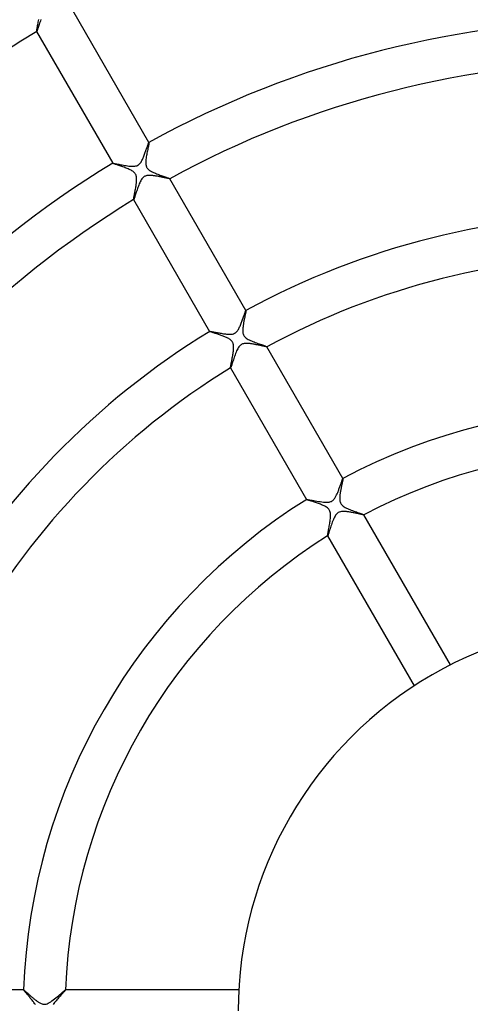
# Model space of a CAD drawing. Header units: millimetres. Extents: x -345 to 345, y -305 to 305.
# Tile 55 of 87: x -58 to -15, y 1 to 95. Entities that reach past the tile are written whole.
import ezdxf

# ---------------------------------------------------------------- set-up
doc = ezdxf.new("R2010")
doc.units = ezdxf.units.MM
doc.layers.add('HIDDEN', color=7, linetype='Continuous')
doc.layers.add('THICK', color=7, linetype='Continuous')

msp = doc.modelspace()

# ---------------------------------------------------------------- linework, layer by layer
at = {"layer": 'HIDDEN'}
for p, q in [((-56.149, 93.853), (-56.129, 93.956)), ((-56.129, 93.956), (-56.108, 94.065)), ((-56.108, 94.065), (-56.086, 94.18)), ((-56.086, 94.18), (-56.064, 94.298)), ((-56.064, 94.298), (-56.042, 94.417)), ((-56.042, 94.417), (-56.021, 94.538)), ((-56.226, 93.397), (-56.224, 93.426)), ((-56.224, 93.383), (-56.226, 93.397)), ((-56.224, 93.426), (-56.218, 93.469)), ((-56.224, 93.382), (-56.224, 93.383)), ((-56.224, 93.383), (-56.223, 93.381)), ((-56.223, 93.382), (-56.224, 93.382)), ((-56.222, 93.382), (-56.223, 93.382)), ((-56.223, 93.382), (-56.223, 93.382)), ((-56.221, 93.382), (-56.222, 93.382)), ((-56.221, 93.382), (-56.221, 93.382)), ((-56.218, 93.469), (-56.21, 93.524)), ((-56.21, 93.524), (-56.198, 93.592)), ((-56.198, 93.592), (-56.184, 93.67)), ((-56.184, 93.67), (-56.167, 93.757)), ((-56.167, 93.757), (-56.149, 93.853)), ((-45.523, 82.679), (-45.535, 82.612)), ((-45.513, 82.734), (-45.523, 82.679)), ((-45.507, 82.776), (-45.513, 82.734)), ((-45.51, 82.82), (-45.509, 82.82)), ((-45.509, 82.82), (-45.508, 82.82)), ((-45.508, 82.82), (-45.508, 82.82)), ((-45.508, 82.82), (-45.507, 82.82)), ((-45.506, 82.819), (-45.507, 82.821)), ((-45.507, 82.82), (-45.507, 82.82)), ((-45.507, 82.82), (-45.506, 82.819)), ((-45.504, 82.805), (-45.507, 82.776)), ((-45.506, 82.819), (-45.504, 82.805)), ((-45.701, 81.793), (-45.723, 81.673)), ((-45.678, 81.911), (-45.701, 81.793)), ((-45.655, 82.027), (-45.678, 81.911)), ((-45.632, 82.141), (-45.655, 82.027)), ((-45.61, 82.249), (-45.632, 82.141)), ((-45.588, 82.352), (-45.61, 82.249)), ((-45.569, 82.447), (-45.588, 82.352)), ((-45.551, 82.534), (-45.569, 82.447)), ((-45.535, 82.612), (-45.551, 82.534)), ((-48.971, 80.821), (-48.97, 80.819)), ((-48.971, 80.82), (-48.971, 80.821)), ((-48.971, 80.821), (-48.97, 80.821)), ((-48.97, 80.819), (-48.971, 80.82)), ((-48.971, 80.82), (-48.971, 80.82)), ((-48.97, 80.821), (-48.97, 80.822)), ((-48.97, 80.822), (-48.969, 80.822)), ((-48.962, 80.812), (-48.97, 80.819)), ((-48.943, 80.803), (-48.962, 80.812)), ((-48.914, 80.791), (-48.943, 80.803)), ((-48.876, 80.776), (-48.914, 80.791)), ((-48.828, 80.759), (-48.876, 80.776)), ((-48.772, 80.739), (-48.828, 80.759)), ((-45.811, 80.982), (-45.813, 80.879)), ((-45.813, 80.879), (-45.809, 80.783)), ((-45.805, 81.09), (-45.811, 80.982)), ((-45.809, 80.783), (-45.8, 80.7)), ((-45.794, 81.202), (-45.805, 81.09)), ((-45.78, 81.317), (-45.794, 81.202)), ((-45.763, 81.434), (-45.78, 81.317)), ((-45.744, 81.554), (-45.763, 81.434)), ((-45.723, 81.673), (-45.744, 81.554)), ((-48.707, 80.717), (-48.772, 80.739)), ((-48.636, 80.694), (-48.707, 80.717)), ((-48.558, 80.668), (-48.636, 80.694)), ((-48.474, 80.64), (-48.558, 80.668)), ((-48.385, 80.611), (-48.474, 80.64)), ((-48.291, 80.579), (-48.385, 80.611)), ((-48.193, 80.546), (-48.291, 80.579)), ((-48.091, 80.512), (-48.193, 80.546)), ((-47.988, 80.476), (-48.091, 80.512)), ((-47.885, 80.44), (-47.988, 80.476)), ((-47.782, 80.402), (-47.885, 80.44)), ((-47.68, 80.364), (-47.782, 80.402)), ((-47.581, 80.325), (-47.68, 80.364)), ((-47.484, 80.285), (-47.581, 80.325)), ((-47.391, 80.244), (-47.484, 80.285)), ((-47.303, 80.203), (-47.391, 80.244)), ((-47.217, 80.159), (-47.303, 80.203)), ((-47.133, 80.112), (-47.217, 80.159)), ((-47.054, 80.062), (-47.133, 80.112)), ((-46.98, 80.008), (-47.054, 80.062)), ((-46.915, 79.951), (-46.98, 80.008)), ((-46.86, 79.893), (-46.915, 79.951)), ((-46.815, 79.833), (-46.86, 79.893)), ((-46.777, 79.769), (-46.815, 79.833)), ((-45.8, 80.7), (-45.787, 80.627)), ((-45.787, 80.627), (-45.771, 80.566)), ((-45.771, 80.566), (-45.753, 80.513)), ((-45.753, 80.513), (-45.732, 80.464)), ((-45.732, 80.464), (-45.708, 80.417)), ((-45.708, 80.417), (-45.679, 80.373)), ((-45.679, 80.373), (-45.648, 80.33)), ((-45.648, 80.33), (-45.612, 80.289)), ((-45.612, 80.289), (-45.568, 80.246)), ((-45.568, 80.246), (-45.513, 80.199)), ((-45.513, 80.199), (-45.447, 80.151)), ((-45.447, 80.151), (-45.368, 80.1)), ((-45.368, 80.1), (-45.282, 80.05)), ((-45.282, 80.05), (-45.189, 80.003)), ((-45.189, 80.003), (-45.092, 79.957)), ((-45.092, 79.957), (-44.991, 79.913)), ((-44.991, 79.913), (-44.888, 79.869)), ((-44.888, 79.869), (-44.782, 79.827)), ((-44.782, 79.827), (-44.675, 79.786)), ((-46.745, 79.701), (-46.777, 79.769)), ((-46.721, 79.626), (-46.745, 79.701)), ((-46.703, 79.545), (-46.721, 79.626)), ((-46.719, 78.853), (-46.708, 78.945)), ((-46.708, 78.945), (-46.698, 79.035)), ((-46.691, 79.461), (-46.703, 79.545)), ((-46.698, 79.035), (-46.691, 79.122)), ((-46.685, 79.375), (-46.691, 79.461)), ((-46.691, 79.122), (-46.686, 79.205)), ((-46.686, 79.205), (-46.684, 79.289)), ((-46.684, 79.289), (-46.685, 79.375)), ((-44.675, 79.786), (-44.568, 79.746)), ((-44.568, 79.746), (-44.461, 79.707)), ((-44.461, 79.707), (-44.356, 79.669)), ((-44.356, 79.669), (-44.253, 79.633)), ((-44.253, 79.633), (-44.152, 79.598)), ((-44.152, 79.598), (-44.056, 79.564)), ((-44.056, 79.564), (-43.964, 79.533)), ((-43.964, 79.533), (-43.878, 79.503)), ((-43.878, 79.503), (-43.8, 79.475)), ((-43.8, 79.475), (-43.729, 79.45)), ((-43.729, 79.45), (-43.667, 79.427)), ((-43.667, 79.427), (-43.613, 79.407)), ((-43.613, 79.407), (-43.57, 79.39)), ((-43.57, 79.39), (-43.538, 79.376)), ((-43.538, 79.376), (-43.517, 79.366)), ((-43.517, 79.366), (-43.508, 79.358)), ((-43.508, 79.355), (-43.509, 79.355)), ((-43.507, 79.356), (-43.508, 79.358)), ((-43.508, 79.358), (-43.508, 79.358)), ((-43.508, 79.358), (-43.508, 79.357)), ((-43.508, 79.357), (-43.508, 79.356)), ((-43.508, 79.356), (-43.508, 79.356)), ((-43.508, 79.356), (-43.508, 79.355)), ((-46.882, 77.911), (-46.865, 77.998)), ((-46.865, 77.998), (-46.848, 78.087)), ((-46.848, 78.087), (-46.831, 78.18)), ((-46.831, 78.18), (-46.813, 78.276)), ((-46.813, 78.276), (-46.795, 78.373)), ((-46.795, 78.373), (-46.778, 78.47)), ((-46.778, 78.47), (-46.762, 78.567)), ((-46.762, 78.567), (-46.746, 78.664)), ((-46.746, 78.664), (-46.732, 78.759)), ((-46.732, 78.759), (-46.719, 78.853)), ((-46.974, 77.368), (-46.973, 77.388)), ((-46.972, 77.358), (-46.974, 77.368)), ((-46.973, 77.388), (-46.97, 77.417)), ((-46.971, 77.357), (-46.972, 77.358)), ((-46.972, 77.358), (-46.972, 77.358)), ((-46.972, 77.358), (-46.971, 77.356)), ((-46.97, 77.357), (-46.971, 77.357)), ((-46.971, 77.357), (-46.971, 77.357)), ((-46.97, 77.417), (-46.965, 77.454)), ((-46.969, 77.357), (-46.97, 77.357)), ((-46.97, 77.357), (-46.97, 77.357)), ((-46.965, 77.454), (-46.958, 77.5)), ((-46.958, 77.5), (-46.949, 77.553)), ((-46.949, 77.553), (-46.938, 77.613)), ((-46.938, 77.613), (-46.926, 77.68)), ((-46.926, 77.68), (-46.912, 77.752)), ((-46.912, 77.752), (-46.897, 77.829)), ((-46.897, 77.829), (-46.882, 77.911)), ((-36.266, 66.677), (-36.274, 66.634)), ((-36.26, 66.714), (-36.266, 66.677)), ((-36.255, 66.745), (-36.26, 66.714)), ((-36.257, 66.794), (-36.256, 66.794)), ((-36.256, 66.794), (-36.256, 66.794)), ((-36.256, 66.794), (-36.255, 66.794)), ((-36.254, 66.793), (-36.255, 66.795)), ((-36.255, 66.794), (-36.254, 66.794)), ((-36.252, 66.768), (-36.255, 66.745)), ((-36.254, 66.794), (-36.254, 66.794)), ((-36.254, 66.794), (-36.254, 66.793)), ((-36.254, 66.793), (-36.252, 66.784)), ((-36.252, 66.784), (-36.252, 66.768)), ((-36.444, 65.801), (-36.46, 65.717)), ((-36.427, 65.885), (-36.444, 65.801)), ((-36.411, 65.967), (-36.427, 65.885)), ((-36.395, 66.048), (-36.411, 65.967)), ((-36.379, 66.126), (-36.395, 66.048)), ((-36.363, 66.202), (-36.379, 66.126)), ((-36.348, 66.275), (-36.363, 66.202)), ((-36.333, 66.344), (-36.348, 66.275)), ((-36.319, 66.411), (-36.333, 66.344)), ((-36.306, 66.473), (-36.319, 66.411)), ((-36.294, 66.532), (-36.306, 66.473)), ((-36.283, 66.585), (-36.294, 66.532)), ((-36.274, 66.634), (-36.283, 66.585)), ((-39.719, 64.795), (-39.718, 64.793)), ((-39.718, 64.795), (-39.717, 64.796)), ((-39.718, 64.794), (-39.718, 64.795)), ((-39.718, 64.795), (-39.718, 64.795)), ((-39.718, 64.793), (-39.718, 64.794)), ((-39.718, 64.794), (-39.718, 64.794)), ((-39.712, 64.788), (-39.718, 64.793)), ((-39.717, 64.796), (-39.717, 64.796)), ((-36.559, 64.998), (-36.562, 64.928)), ((-36.562, 64.928), (-36.562, 64.86)), ((-36.562, 64.86), (-36.56, 64.786)), ((-36.554, 65.071), (-36.559, 64.998)), ((-36.547, 65.147), (-36.554, 65.071)), ((-36.538, 65.224), (-36.547, 65.147)), ((-36.528, 65.304), (-36.538, 65.224)), ((-36.516, 65.385), (-36.528, 65.304)), ((-36.504, 65.467), (-36.516, 65.385)), ((-36.49, 65.55), (-36.504, 65.467)), ((-36.475, 65.633), (-36.49, 65.55)), ((-36.46, 65.717), (-36.475, 65.633)), ((-39.7, 64.781), (-39.712, 64.788)), ((-39.681, 64.773), (-39.7, 64.781)), ((-39.656, 64.762), (-39.681, 64.773)), ((-39.625, 64.751), (-39.656, 64.762)), ((-39.588, 64.737), (-39.625, 64.751)), ((-39.545, 64.722), (-39.588, 64.737)), ((-39.496, 64.706), (-39.545, 64.722)), ((-39.443, 64.688), (-39.496, 64.706)), ((-39.384, 64.669), (-39.443, 64.688)), ((-39.321, 64.648), (-39.384, 64.669)), ((-39.254, 64.626), (-39.321, 64.648)), ((-39.183, 64.603), (-39.254, 64.626)), ((-39.108, 64.578), (-39.183, 64.603)), ((-39.03, 64.552), (-39.108, 64.578)), ((-38.949, 64.525), (-39.03, 64.552)), ((-38.866, 64.497), (-38.949, 64.525)), ((-38.781, 64.468), (-38.866, 64.497)), ((-38.696, 64.438), (-38.781, 64.468)), ((-38.611, 64.408), (-38.696, 64.438)), ((-38.526, 64.377), (-38.611, 64.408)), ((-38.442, 64.346), (-38.526, 64.377)), ((-38.358, 64.313), (-38.442, 64.346)), ((-38.277, 64.28), (-38.358, 64.313)), ((-38.198, 64.247), (-38.277, 64.28)), ((-38.121, 64.213), (-38.198, 64.247)), ((-38.047, 64.178), (-38.121, 64.213)), ((-37.974, 64.141), (-38.047, 64.178)), ((-37.903, 64.102), (-37.974, 64.141)), ((-37.835, 64.061), (-37.903, 64.102)), ((-37.77, 64.017), (-37.835, 64.061)), ((-37.711, 63.97), (-37.77, 64.017)), ((-37.659, 63.923), (-37.711, 63.97)), ((-37.613, 63.875), (-37.659, 63.923)), ((-37.574, 63.825), (-37.613, 63.875)), ((-36.56, 64.786), (-36.554, 64.709)), ((-36.554, 64.709), (-36.542, 64.63)), ((-36.542, 64.63), (-36.523, 64.55)), ((-36.523, 64.55), (-36.496, 64.474)), ((-36.496, 64.474), (-36.462, 64.403)), ((-36.462, 64.403), (-36.419, 64.336)), ((-36.419, 64.336), (-36.367, 64.273)), ((-36.367, 64.273), (-36.303, 64.211)), ((-36.303, 64.211), (-36.225, 64.149)), ((-36.225, 64.149), (-36.135, 64.088)), ((-36.135, 64.088), (-36.037, 64.031)), ((-36.037, 64.031), (-35.934, 63.978)), ((-35.934, 63.978), (-35.826, 63.928)), ((-35.826, 63.928), (-35.715, 63.879)), ((-35.715, 63.879), (-35.6, 63.831)), ((-37.541, 63.774), (-37.574, 63.825)), ((-37.512, 63.718), (-37.541, 63.774)), ((-37.488, 63.659), (-37.512, 63.718)), ((-37.468, 63.594), (-37.488, 63.659)), ((-37.471, 62.808), (-37.458, 62.912)), ((-37.453, 63.525), (-37.468, 63.594)), ((-37.458, 62.912), (-37.448, 63.013)), ((-37.442, 63.452), (-37.453, 63.525)), ((-37.448, 63.013), (-37.44, 63.11)), ((-37.436, 63.374), (-37.442, 63.452)), ((-37.44, 63.11), (-37.435, 63.203)), ((-37.434, 63.291), (-37.436, 63.374)), ((-37.435, 63.203), (-37.434, 63.291)), ((-35.6, 63.831), (-35.482, 63.785)), ((-35.482, 63.785), (-35.362, 63.739)), ((-35.362, 63.739), (-35.242, 63.695)), ((-35.242, 63.695), (-35.123, 63.652)), ((-35.123, 63.652), (-35.006, 63.611)), ((-35.006, 63.611), (-34.893, 63.571)), ((-34.893, 63.571), (-34.786, 63.533)), ((-34.786, 63.533), (-34.685, 63.498)), ((-34.685, 63.498), (-34.594, 63.466)), ((-34.594, 63.466), (-34.511, 63.436)), ((-34.511, 63.436), (-34.438, 63.41)), ((-34.438, 63.41), (-34.376, 63.387)), ((-34.376, 63.387), (-34.326, 63.368)), ((-34.326, 63.368), (-34.289, 63.352)), ((-34.289, 63.352), (-34.266, 63.34)), ((-34.266, 63.34), (-34.255, 63.332)), ((-34.255, 63.329), (-34.256, 63.329)), ((-34.256, 63.329), (-34.256, 63.329)), ((-34.254, 63.33), (-34.255, 63.332)), ((-34.255, 63.332), (-34.255, 63.331)), ((-34.255, 63.331), (-34.255, 63.331)), ((-34.255, 63.331), (-34.255, 63.33)), ((-34.255, 63.33), (-34.255, 63.329)), ((-37.618, 61.946), (-37.599, 62.048)), ((-37.599, 62.048), (-37.58, 62.153)), ((-37.58, 62.153), (-37.56, 62.262)), ((-37.56, 62.262), (-37.54, 62.372)), ((-37.54, 62.372), (-37.521, 62.482)), ((-37.521, 62.482), (-37.503, 62.592)), ((-37.503, 62.592), (-37.486, 62.701)), ((-37.486, 62.701), (-37.471, 62.808)), ((-37.721, 61.345), (-37.72, 61.372)), ((-37.719, 61.332), (-37.721, 61.345)), ((-37.72, 61.372), (-37.715, 61.411)), ((-37.719, 61.331), (-37.719, 61.332)), ((-37.719, 61.332), (-37.718, 61.33)), ((-37.718, 61.331), (-37.719, 61.331)), ((-37.717, 61.331), (-37.718, 61.331)), ((-37.718, 61.331), (-37.718, 61.331)), ((-37.716, 61.331), (-37.717, 61.331)), ((-37.717, 61.331), (-37.717, 61.331)), ((-37.715, 61.411), (-37.707, 61.462)), ((-37.707, 61.462), (-37.697, 61.523)), ((-37.697, 61.523), (-37.684, 61.593)), ((-37.684, 61.593), (-37.67, 61.672)), ((-37.67, 61.672), (-37.654, 61.757)), ((-37.654, 61.757), (-37.637, 61.849)), ((-37.637, 61.849), (-37.618, 61.946)), ((-27.002, 50.709), (-27.006, 50.683)), ((-27.003, 50.765), (-27.002, 50.765)), ((-27.002, 50.765), (-27.001, 50.766)), ((-26.999, 50.73), (-27.002, 50.709)), ((-27.001, 50.766), (-27.001, 50.765)), ((-26.999, 50.764), (-27.001, 50.766)), ((-27.001, 50.765), (-27, 50.765)), ((-27, 50.765), (-27, 50.765)), ((-27, 50.765), (-26.999, 50.764)), ((-26.999, 50.764), (-26.998, 50.758)), ((-26.998, 50.746), (-26.999, 50.73)), ((-26.998, 50.758), (-26.998, 50.746)), ((-27.186, 49.805), (-27.2, 49.732)), ((-27.172, 49.877), (-27.186, 49.805)), ((-27.158, 49.948), (-27.172, 49.877)), ((-27.143, 50.017), (-27.158, 49.948)), ((-27.129, 50.084), (-27.143, 50.017)), ((-27.116, 50.15), (-27.129, 50.084)), ((-27.102, 50.213), (-27.116, 50.15)), ((-27.089, 50.274), (-27.102, 50.213)), ((-27.077, 50.332), (-27.089, 50.274)), ((-27.065, 50.388), (-27.077, 50.332)), ((-27.054, 50.44), (-27.065, 50.388)), ((-27.043, 50.49), (-27.054, 50.44)), ((-27.034, 50.536), (-27.043, 50.49)), ((-27.025, 50.579), (-27.034, 50.536)), ((-27.018, 50.617), (-27.025, 50.579)), ((-27.011, 50.652), (-27.018, 50.617)), ((-27.006, 50.683), (-27.011, 50.652)), ((-27.311, 48.904), (-27.312, 48.838)), ((-27.312, 48.838), (-27.31, 48.766)), ((-27.308, 48.966), (-27.311, 48.904)), ((-27.304, 49.029), (-27.308, 48.966)), ((-27.299, 49.095), (-27.304, 49.029)), ((-27.292, 49.162), (-27.299, 49.095)), ((-27.284, 49.23), (-27.292, 49.162)), ((-27.274, 49.3), (-27.284, 49.23)), ((-27.264, 49.371), (-27.274, 49.3)), ((-27.253, 49.442), (-27.264, 49.371)), ((-27.24, 49.514), (-27.253, 49.442)), ((-27.228, 49.587), (-27.24, 49.514)), ((-27.214, 49.66), (-27.228, 49.587)), ((-27.2, 49.732), (-27.214, 49.66)), ((-30.465, 48.766), (-30.463, 48.764)), ((-30.464, 48.766), (-30.464, 48.767)), ((-30.464, 48.767), (-30.463, 48.767)), ((-30.464, 48.765), (-30.464, 48.766)), ((-30.464, 48.766), (-30.464, 48.766)), ((-30.463, 48.764), (-30.464, 48.765)), ((-30.463, 48.767), (-30.463, 48.768)), ((-30.456, 48.758), (-30.463, 48.764)), ((-30.44, 48.75), (-30.456, 48.758)), ((-30.416, 48.74), (-30.44, 48.75)), ((-30.384, 48.727), (-30.416, 48.74)), ((-30.343, 48.713), (-30.384, 48.727)), ((-30.296, 48.696), (-30.343, 48.713)), ((-30.242, 48.678), (-30.296, 48.696)), ((-30.181, 48.658), (-30.242, 48.678)), ((-30.115, 48.636), (-30.181, 48.658)), ((-30.043, 48.613), (-30.115, 48.636)), ((-29.967, 48.588), (-30.043, 48.613)), ((-29.886, 48.562), (-29.967, 48.588)), ((-29.801, 48.534), (-29.886, 48.562)), ((-29.713, 48.505), (-29.801, 48.534)), ((-29.622, 48.474), (-29.713, 48.505)), ((-29.528, 48.442), (-29.622, 48.474)), ((-29.431, 48.409), (-29.528, 48.442)), ((-29.335, 48.375), (-29.431, 48.409)), ((-29.24, 48.34), (-29.335, 48.375)), ((-29.145, 48.305), (-29.24, 48.34)), ((-29.053, 48.268), (-29.145, 48.305)), ((-28.964, 48.231), (-29.053, 48.268)), ((-28.877, 48.193), (-28.964, 48.231)), ((-28.795, 48.154), (-28.877, 48.193)), ((-28.716, 48.115), (-28.795, 48.154)), ((-28.638, 48.071), (-28.716, 48.115)), ((-28.561, 48.023), (-28.638, 48.071)), ((-28.487, 47.97), (-28.561, 48.023)), ((-28.419, 47.912), (-28.487, 47.97)), ((-28.361, 47.85), (-28.419, 47.912)), ((-27.31, 48.766), (-27.304, 48.69)), ((-27.304, 48.69), (-27.292, 48.611)), ((-27.292, 48.611), (-27.273, 48.531)), ((-27.273, 48.531), (-27.247, 48.455)), ((-27.247, 48.455), (-27.213, 48.383)), ((-27.213, 48.383), (-27.169, 48.314)), ((-27.169, 48.314), (-27.114, 48.248)), ((-27.114, 48.248), (-27.047, 48.184)), ((-27.047, 48.184), (-26.966, 48.12)), ((-26.966, 48.12), (-26.875, 48.06)), ((-26.875, 48.06), (-26.776, 48.003)), ((-26.776, 48.003), (-26.672, 47.95)), ((-26.672, 47.95), (-26.564, 47.899)), ((-26.564, 47.899), (-26.45, 47.85)), ((-28.312, 47.786), (-28.361, 47.85)), ((-28.272, 47.718), (-28.312, 47.786)), ((-28.24, 47.643), (-28.272, 47.718)), ((-28.214, 47.559), (-28.24, 47.643)), ((-28.197, 47.467), (-28.214, 47.559)), ((-28.201, 46.941), (-28.191, 47.051)), ((-28.186, 47.368), (-28.197, 47.467)), ((-28.191, 47.051), (-28.185, 47.159)), ((-28.183, 47.265), (-28.186, 47.368)), ((-28.185, 47.159), (-28.183, 47.265)), ((-26.45, 47.85), (-26.332, 47.801)), ((-26.332, 47.801), (-26.21, 47.753)), ((-26.21, 47.753), (-26.086, 47.706)), ((-26.086, 47.706), (-25.961, 47.66)), ((-25.961, 47.66), (-25.838, 47.615)), ((-25.838, 47.615), (-25.716, 47.572)), ((-25.716, 47.572), (-25.6, 47.53)), ((-25.6, 47.53), (-25.49, 47.491)), ((-25.49, 47.491), (-25.388, 47.455)), ((-25.388, 47.455), (-25.295, 47.422)), ((-25.295, 47.422), (-25.212, 47.392)), ((-25.212, 47.392), (-25.142, 47.366)), ((-25.142, 47.366), (-25.084, 47.343)), ((-25.084, 47.343), (-25.041, 47.325)), ((-25.041, 47.325), (-25.013, 47.311)), ((-25.013, 47.311), (-25.001, 47.302)), ((-24.999, 47.3), (-25.001, 47.302)), ((-25.001, 47.302), (-25, 47.301)), ((-25, 47.3), (-25.001, 47.299)), ((-25.001, 47.299), (-25.001, 47.299)), ((-25, 47.301), (-25, 47.301)), ((-25, 47.301), (-25, 47.3)), ((-25, 47.3), (-25, 47.3)), ((-28.352, 45.993), (-28.33, 46.109)), ((-28.33, 46.109), (-28.309, 46.228)), ((-28.309, 46.228), (-28.288, 46.349)), ((-28.288, 46.349), (-28.267, 46.47)), ((-28.267, 46.47), (-28.248, 46.591)), ((-28.248, 46.591), (-28.23, 46.711)), ((-28.23, 46.711), (-28.214, 46.828)), ((-28.214, 46.828), (-28.201, 46.941)), ((-28.466, 45.316), (-28.465, 45.345)), ((-28.465, 45.302), (-28.466, 45.316)), ((-28.465, 45.345), (-28.459, 45.389)), ((-28.464, 45.302), (-28.465, 45.302)), ((-28.465, 45.302), (-28.463, 45.3)), ((-28.464, 45.301), (-28.464, 45.302)), ((-28.463, 45.301), (-28.464, 45.301)), ((-28.462, 45.301), (-28.463, 45.301)), ((-28.463, 45.301), (-28.463, 45.301)), ((-28.461, 45.301), (-28.462, 45.301)), ((-28.459, 45.389), (-28.451, 45.445)), ((-28.451, 45.445), (-28.439, 45.513)), ((-28.439, 45.513), (-28.426, 45.592)), ((-28.426, 45.592), (-28.409, 45.681)), ((-28.409, 45.681), (-28.392, 45.778)), ((-28.392, 45.778), (-28.372, 45.882)), ((-28.372, 45.882), (-28.352, 45.993)), ((-57.465, 1.999), (-57.464, 2)), ((-57.463, 2), (-57.465, 2)), ((-57.465, 1.998), (-57.465, 1.999)), ((-57.465, 1.999), (-57.465, 1.999)), ((-57.465, 1.997), (-57.465, 1.998)), ((-57.464, 2), (-57.463, 2)), ((-57.463, 2), (-57.463, 2)), ((-57.463, 2), (-57.456, 1.998)), ((-57.456, 1.998), (-57.446, 1.992)), ((-57.446, 1.992), (-57.432, 1.983)), ((-57.432, 1.983), (-57.415, 1.969)), ((-57.415, 1.969), (-57.394, 1.952)), ((-57.394, 1.952), (-57.37, 1.932)), ((-57.37, 1.932), (-57.343, 1.909)), ((-57.343, 1.909), (-57.312, 1.882)), ((-57.312, 1.882), (-57.279, 1.853)), ((-53.642, 1.867), (-53.574, 1.923)), ((-53.574, 1.923), (-53.52, 1.965)), ((-53.52, 1.965), (-53.484, 1.991)), ((-53.484, 1.991), (-53.465, 2)), ((-53.463, 2), (-53.465, 2)), ((-53.465, 2), (-53.464, 2)), ((-53.464, 2), (-53.464, 2)), ((-53.464, 2), (-53.463, 1.999)), ((-53.463, 1.999), (-53.463, 1.999)), ((-53.463, 1.999), (-53.463, 1.998)), ((-53.463, 1.998), (-53.463, 1.997)), ((-57.279, 1.853), (-57.243, 1.821)), ((-57.243, 1.821), (-57.205, 1.787)), ((-57.205, 1.787), (-57.164, 1.75)), ((-57.164, 1.75), (-57.121, 1.711)), ((-57.121, 1.711), (-57.075, 1.67)), ((-57.075, 1.67), (-57.028, 1.628)), ((-57.028, 1.628), (-56.979, 1.584)), ((-56.979, 1.584), (-56.929, 1.538)), ((-56.929, 1.538), (-56.876, 1.492)), ((-56.876, 1.492), (-56.822, 1.444)), ((-56.822, 1.444), (-56.767, 1.395)), ((-56.767, 1.395), (-56.711, 1.346)), ((-56.711, 1.346), (-56.654, 1.296)), ((-56.654, 1.296), (-56.597, 1.247)), ((-56.597, 1.247), (-56.54, 1.199)), ((-56.54, 1.199), (-56.482, 1.151)), ((-56.482, 1.151), (-56.425, 1.104)), ((-56.425, 1.104), (-56.368, 1.058)), ((-56.368, 1.058), (-56.311, 1.013)), ((-56.311, 1.013), (-56.254, 0.97)), ((-56.254, 0.97), (-56.198, 0.929)), ((-54.887, 0.86), (-54.766, 0.943)), ((-54.766, 0.943), (-54.644, 1.034)), ((-54.644, 1.034), (-54.52, 1.13)), ((-54.52, 1.13), (-54.395, 1.23)), ((-54.395, 1.23), (-54.272, 1.333)), ((-54.272, 1.333), (-54.151, 1.434)), ((-54.151, 1.434), (-54.033, 1.534)), ((-54.033, 1.534), (-53.921, 1.63)), ((-53.921, 1.63), (-53.818, 1.718)), ((-53.818, 1.718), (-53.724, 1.798)), ((-53.724, 1.798), (-53.642, 1.867)), ((-56.198, 0.929), (-56.143, 0.889)), ((-56.143, 0.889), (-56.088, 0.852)), ((-56.088, 0.852), (-56.035, 0.817)), ((-56.035, 0.817), (-55.981, 0.784)), ((-55.981, 0.784), (-55.923, 0.751)), ((-55.923, 0.751), (-55.858, 0.717)), ((-55.858, 0.717), (-55.788, 0.686)), ((-55.788, 0.686), (-55.714, 0.66)), ((-55.714, 0.66), (-55.637, 0.639)), ((-55.637, 0.639), (-55.558, 0.627)), ((-55.558, 0.627), (-55.479, 0.625)), ((-55.479, 0.625), (-55.4, 0.632)), ((-55.4, 0.632), (-55.32, 0.648)), ((-55.32, 0.648), (-55.229, 0.677)), ((-55.229, 0.677), (-55.123, 0.722)), ((-55.123, 0.722), (-55.006, 0.785)), ((-55.006, 0.785), (-54.887, 0.86))]:
    msp.add_line(p, q, dxfattribs=at)
at = {"layer": 'THICK'}
for p, q in [((-45.507, 82.821), (-52.759, 95.381)), ((-56.016, 93.959), (-56.049, 93.858)), ((-55.98, 94.067), (-56.016, 93.959)), ((-55.941, 94.183), (-55.98, 94.067)), ((-55.901, 94.302), (-55.941, 94.183)), ((-55.859, 94.423), (-55.901, 94.302)), ((-55.816, 94.543), (-55.859, 94.423)), ((-56.223, 93.381), (-48.971, 80.821)), ((-56.213, 93.392), (-56.221, 93.382)), ((-56.203, 93.413), (-56.213, 93.392)), ((-56.189, 93.447), (-56.203, 93.413)), ((-56.173, 93.491), (-56.189, 93.447)), ((-56.154, 93.545), (-56.173, 93.491)), ((-56.132, 93.609), (-56.154, 93.545)), ((-56.107, 93.683), (-56.132, 93.609)), ((-56.08, 93.766), (-56.107, 93.683)), ((-56.049, 93.858), (-56.08, 93.766)), ((-45.594, 82.62), (-45.576, 82.669)), ((-45.576, 82.669), (-45.56, 82.712)), ((-45.56, 82.712), (-45.546, 82.748)), ((-45.546, 82.748), (-45.534, 82.777)), ((-45.534, 82.777), (-45.523, 82.799)), ((-45.523, 82.799), (-45.515, 82.813)), ((-45.515, 82.813), (-45.51, 82.82)), ((-45.927, 81.689), (-45.893, 81.78)), ((-45.893, 81.78), (-45.859, 81.872)), ((-45.859, 81.872), (-45.827, 81.961)), ((-45.827, 81.961), (-45.795, 82.049)), ((-45.795, 82.049), (-45.766, 82.134)), ((-45.766, 82.134), (-45.737, 82.216)), ((-45.737, 82.216), (-45.709, 82.294)), ((-45.709, 82.294), (-45.684, 82.368)), ((-45.684, 82.368), (-45.659, 82.439)), ((-45.659, 82.439), (-45.636, 82.504)), ((-45.636, 82.504), (-45.614, 82.565)), ((-45.614, 82.565), (-45.594, 82.62)), ((-48.969, 80.822), (-48.955, 80.824)), ((-48.955, 80.824), (-48.927, 80.823)), ((-48.927, 80.823), (-48.884, 80.817)), ((-48.884, 80.817), (-48.829, 80.809)), ((-48.829, 80.809), (-48.761, 80.797)), ((-48.761, 80.797), (-48.683, 80.783)), ((-48.683, 80.783), (-48.596, 80.767)), ((-48.596, 80.767), (-48.5, 80.749)), ((-46.436, 80.742), (-46.374, 80.806)), ((-46.374, 80.806), (-46.319, 80.875)), ((-46.319, 80.875), (-46.269, 80.947)), ((-46.269, 80.947), (-46.223, 81.023)), ((-46.223, 81.023), (-46.181, 81.1)), ((-46.181, 81.1), (-46.142, 81.177)), ((-46.142, 81.177), (-46.105, 81.255)), ((-46.105, 81.255), (-46.068, 81.337)), ((-46.068, 81.337), (-46.032, 81.422)), ((-46.032, 81.422), (-45.996, 81.51)), ((-45.996, 81.51), (-45.961, 81.599)), ((-45.961, 81.599), (-45.927, 81.689)), ((-48.5, 80.749), (-48.397, 80.729)), ((-48.397, 80.729), (-48.288, 80.709)), ((-48.288, 80.709), (-48.172, 80.687)), ((-48.172, 80.687), (-48.052, 80.665)), ((-48.052, 80.665), (-47.927, 80.643)), ((-47.927, 80.643), (-47.799, 80.621)), ((-47.799, 80.621), (-47.67, 80.601)), ((-47.67, 80.601), (-47.542, 80.582)), ((-47.542, 80.582), (-47.417, 80.566)), ((-47.417, 80.566), (-47.295, 80.554)), ((-47.295, 80.554), (-47.179, 80.545)), ((-47.179, 80.545), (-47.068, 80.542)), ((-47.068, 80.542), (-46.962, 80.544)), ((-46.962, 80.544), (-46.86, 80.553)), ((-46.86, 80.553), (-46.762, 80.571)), ((-46.762, 80.571), (-46.671, 80.598)), ((-46.671, 80.598), (-46.584, 80.636)), ((-46.584, 80.636), (-46.506, 80.685)), ((-46.506, 80.685), (-46.436, 80.742)), ((-46.388, 78.965), (-46.433, 78.861)), ((-46.341, 79.065), (-46.388, 78.965)), ((-46.292, 79.161), (-46.341, 79.065)), ((-46.24, 79.249), (-46.292, 79.161)), ((-46.188, 79.328), (-46.24, 79.249)), ((-46.138, 79.393), (-46.188, 79.328)), ((-46.091, 79.446), (-46.138, 79.393)), ((-46.046, 79.488), (-46.091, 79.446)), ((-46.001, 79.525), (-46.046, 79.488)), ((-45.953, 79.558), (-46.001, 79.525)), ((-45.9, 79.586), (-45.953, 79.558)), ((-45.845, 79.611), (-45.9, 79.586)), ((-45.787, 79.631), (-45.845, 79.611)), ((-45.728, 79.646), (-45.787, 79.631)), ((-45.668, 79.657), (-45.728, 79.646)), ((-45.607, 79.664), (-45.668, 79.657)), ((-45.543, 79.669), (-45.607, 79.664)), ((-45.479, 79.671), (-45.543, 79.669)), ((-45.412, 79.67), (-45.479, 79.671)), ((-45.345, 79.668), (-45.412, 79.67)), ((-45.277, 79.663), (-45.345, 79.668)), ((-45.207, 79.657), (-45.277, 79.663)), ((-45.138, 79.65), (-45.207, 79.657)), ((-45.066, 79.641), (-45.138, 79.65)), ((-44.993, 79.631), (-45.066, 79.641)), ((-44.919, 79.62), (-44.993, 79.631)), ((-44.844, 79.608), (-44.919, 79.62)), ((-44.768, 79.595), (-44.844, 79.608)), ((-44.691, 79.582), (-44.768, 79.595)), ((-44.615, 79.568), (-44.691, 79.582)), ((-44.538, 79.553), (-44.615, 79.568)), ((-44.462, 79.539), (-44.538, 79.553)), ((-44.387, 79.524), (-44.462, 79.539)), ((-44.314, 79.509), (-44.387, 79.524)), ((-44.242, 79.495), (-44.314, 79.509)), ((-44.173, 79.48), (-44.242, 79.495)), ((-44.106, 79.466), (-44.173, 79.48)), ((-44.041, 79.453), (-44.106, 79.466)), ((-43.978, 79.439), (-44.041, 79.453)), ((-43.919, 79.427), (-43.978, 79.439)), ((-43.862, 79.415), (-43.919, 79.427)), ((-43.809, 79.404), (-43.862, 79.415)), ((-43.759, 79.394), (-43.809, 79.404)), ((-43.712, 79.384), (-43.759, 79.394)), ((-43.67, 79.376), (-43.712, 79.384)), ((-43.632, 79.369), (-43.67, 79.376)), ((-43.598, 79.363), (-43.632, 79.369)), ((-43.57, 79.359), (-43.598, 79.363)), ((-43.546, 79.355), (-43.57, 79.359)), ((-43.528, 79.354), (-43.546, 79.355)), ((-43.516, 79.354), (-43.528, 79.354)), ((-43.509, 79.355), (-43.516, 79.354)), ((-36.255, 66.795), (-43.507, 79.356)), ((-46.753, 77.97), (-46.787, 77.869)), ((-46.718, 78.077), (-46.753, 77.97)), ((-46.681, 78.188), (-46.718, 78.077)), ((-46.643, 78.301), (-46.681, 78.188)), ((-46.603, 78.415), (-46.643, 78.301)), ((-46.562, 78.529), (-46.603, 78.415)), ((-46.52, 78.642), (-46.562, 78.529)), ((-46.477, 78.753), (-46.52, 78.642)), ((-46.433, 78.861), (-46.477, 78.753)), ((-46.971, 77.356), (-39.719, 64.795)), ((-46.961, 77.368), (-46.969, 77.357)), ((-46.95, 77.392), (-46.961, 77.368)), ((-46.935, 77.428), (-46.95, 77.392)), ((-46.918, 77.476), (-46.935, 77.428)), ((-46.897, 77.536), (-46.918, 77.476)), ((-46.873, 77.606), (-46.897, 77.536)), ((-46.847, 77.686), (-46.873, 77.606)), ((-46.818, 77.774), (-46.847, 77.686)), ((-46.787, 77.869), (-46.818, 77.774)), ((-36.323, 66.646), (-36.307, 66.688)), ((-36.307, 66.688), (-36.293, 66.724)), ((-36.293, 66.724), (-36.281, 66.752)), ((-36.281, 66.752), (-36.271, 66.774)), ((-36.271, 66.774), (-36.263, 66.788)), ((-36.263, 66.788), (-36.257, 66.794)), ((-36.679, 65.658), (-36.645, 65.748)), ((-36.645, 65.748), (-36.612, 65.839)), ((-36.612, 65.839), (-36.579, 65.928)), ((-36.579, 65.928), (-36.548, 66.016)), ((-36.548, 66.016), (-36.517, 66.102)), ((-36.517, 66.102), (-36.487, 66.186)), ((-36.487, 66.186), (-36.459, 66.266)), ((-36.459, 66.266), (-36.432, 66.342)), ((-36.432, 66.342), (-36.407, 66.413)), ((-36.407, 66.413), (-36.384, 66.48)), ((-36.384, 66.48), (-36.362, 66.541)), ((-36.362, 66.541), (-36.342, 66.596)), ((-36.342, 66.596), (-36.323, 66.646)), ((-39.717, 64.796), (-39.706, 64.798)), ((-39.706, 64.798), (-39.683, 64.798)), ((-39.683, 64.798), (-39.651, 64.794)), ((-39.651, 64.794), (-39.609, 64.788)), ((-37.131, 64.777), (-37.076, 64.844)), ((-37.076, 64.844), (-37.027, 64.914)), ((-37.027, 64.914), (-36.983, 64.985)), ((-36.983, 64.985), (-36.94, 65.06)), ((-36.94, 65.06), (-36.9, 65.139)), ((-36.9, 65.139), (-36.86, 65.22)), ((-36.86, 65.22), (-36.822, 65.305)), ((-36.822, 65.305), (-36.786, 65.391)), ((-36.786, 65.391), (-36.749, 65.479)), ((-36.749, 65.479), (-36.714, 65.568)), ((-36.714, 65.568), (-36.679, 65.658)), ((-39.609, 64.788), (-39.558, 64.78)), ((-39.558, 64.78), (-39.498, 64.77)), ((-39.498, 64.77), (-39.432, 64.758)), ((-39.432, 64.758), (-39.36, 64.745)), ((-39.36, 64.745), (-39.281, 64.731)), ((-39.281, 64.731), (-39.198, 64.715)), ((-39.198, 64.715), (-39.11, 64.699)), ((-39.11, 64.699), (-39.018, 64.681)), ((-39.018, 64.681), (-38.922, 64.664)), ((-38.922, 64.664), (-38.823, 64.646)), ((-38.823, 64.646), (-38.722, 64.628)), ((-38.722, 64.628), (-38.619, 64.61)), ((-38.619, 64.61), (-38.513, 64.593)), ((-38.513, 64.593), (-38.408, 64.576)), ((-38.408, 64.576), (-38.304, 64.561)), ((-38.304, 64.561), (-38.202, 64.548)), ((-38.202, 64.548), (-38.103, 64.537)), ((-38.103, 64.537), (-38.007, 64.529)), ((-38.007, 64.529), (-37.914, 64.523)), ((-37.914, 64.523), (-37.826, 64.52)), ((-37.826, 64.52), (-37.734, 64.521)), ((-37.734, 64.521), (-37.637, 64.528)), ((-37.637, 64.528), (-37.536, 64.544)), ((-37.536, 64.544), (-37.437, 64.571)), ((-37.437, 64.571), (-37.343, 64.61)), ((-37.343, 64.61), (-37.262, 64.659)), ((-37.262, 64.659), (-37.192, 64.715)), ((-37.192, 64.715), (-37.131, 64.777)), ((-37.146, 62.925), (-37.194, 62.81)), ((-37.095, 63.035), (-37.146, 62.925)), ((-37.041, 63.14), (-37.095, 63.035)), ((-36.984, 63.237), (-37.041, 63.14)), ((-36.928, 63.321), (-36.984, 63.237)), ((-36.874, 63.388), (-36.928, 63.321)), ((-36.824, 63.441), (-36.874, 63.388)), ((-36.773, 63.486), (-36.824, 63.441)), ((-36.716, 63.528), (-36.773, 63.486)), ((-36.651, 63.565), (-36.716, 63.528)), ((-36.579, 63.595), (-36.651, 63.565)), ((-36.503, 63.618), (-36.579, 63.595)), ((-36.425, 63.634), (-36.503, 63.618)), ((-36.347, 63.644), (-36.425, 63.634)), ((-36.271, 63.648), (-36.347, 63.644)), ((-36.198, 63.649), (-36.271, 63.648)), ((-36.131, 63.647), (-36.198, 63.649)), ((-36.067, 63.644), (-36.131, 63.647)), ((-36.002, 63.639), (-36.067, 63.644)), ((-35.934, 63.633), (-36.002, 63.639)), ((-35.865, 63.625), (-35.934, 63.633)), ((-35.794, 63.616), (-35.865, 63.625)), ((-35.722, 63.606), (-35.794, 63.616)), ((-35.649, 63.595), (-35.722, 63.606)), ((-35.574, 63.583), (-35.649, 63.595)), ((-35.499, 63.57), (-35.574, 63.583)), ((-35.423, 63.556), (-35.499, 63.57)), ((-35.347, 63.542), (-35.423, 63.556)), ((-35.271, 63.527), (-35.347, 63.542)), ((-35.196, 63.512), (-35.271, 63.527)), ((-35.12, 63.497), (-35.196, 63.512)), ((-35.046, 63.482), (-35.12, 63.497)), ((-34.974, 63.467), (-35.046, 63.482)), ((-34.903, 63.452), (-34.974, 63.467)), ((-34.835, 63.438), (-34.903, 63.452)), ((-34.769, 63.424), (-34.835, 63.438)), ((-34.705, 63.41), (-34.769, 63.424)), ((-34.644, 63.397), (-34.705, 63.41)), ((-34.587, 63.385), (-34.644, 63.397)), ((-34.533, 63.374), (-34.587, 63.385)), ((-34.482, 63.363), (-34.533, 63.374)), ((-34.436, 63.354), (-34.482, 63.363)), ((-34.394, 63.346), (-34.436, 63.354)), ((-34.357, 63.339), (-34.394, 63.346)), ((-34.325, 63.334), (-34.357, 63.339)), ((-34.298, 63.33), (-34.325, 63.334)), ((-34.278, 63.328), (-34.298, 63.33)), ((-34.264, 63.327), (-34.278, 63.328)), ((-34.256, 63.329), (-34.264, 63.327)), ((-27.001, 50.766), (-34.254, 63.33)), ((-37.492, 61.977), (-37.527, 61.868)), ((-37.454, 62.091), (-37.492, 61.977)), ((-37.415, 62.209), (-37.454, 62.091)), ((-37.374, 62.329), (-37.415, 62.209)), ((-37.331, 62.451), (-37.374, 62.329)), ((-37.287, 62.572), (-37.331, 62.451)), ((-37.241, 62.693), (-37.287, 62.572)), ((-37.194, 62.81), (-37.241, 62.693)), ((-37.718, 61.33), (-30.465, 48.766)), ((-37.708, 61.342), (-37.716, 61.331)), ((-37.697, 61.366), (-37.708, 61.342)), ((-37.682, 61.403), (-37.697, 61.366)), ((-37.664, 61.454), (-37.682, 61.403)), ((-37.643, 61.516), (-37.664, 61.454)), ((-37.618, 61.59), (-37.643, 61.516)), ((-37.59, 61.674), (-37.618, 61.59)), ((-37.56, 61.767), (-37.59, 61.674)), ((-37.527, 61.868), (-37.56, 61.767)), ((-27.036, 50.702), (-27.025, 50.727)), ((-27.025, 50.727), (-27.016, 50.747)), ((-27.016, 50.747), (-27.008, 50.759)), ((-27.008, 50.759), (-27.003, 50.765)), ((-27.38, 49.761), (-27.35, 49.842)), ((-27.35, 49.842), (-27.321, 49.922)), ((-27.321, 49.922), (-27.292, 50.001)), ((-27.292, 50.001), (-27.264, 50.079)), ((-27.264, 50.079), (-27.237, 50.155)), ((-27.237, 50.155), (-27.211, 50.228)), ((-27.211, 50.228), (-27.186, 50.298)), ((-27.186, 50.298), (-27.162, 50.365)), ((-27.162, 50.365), (-27.14, 50.427)), ((-27.14, 50.427), (-27.119, 50.485)), ((-27.119, 50.485), (-27.099, 50.539)), ((-27.099, 50.539), (-27.081, 50.588)), ((-27.081, 50.588), (-27.064, 50.632)), ((-27.064, 50.632), (-27.049, 50.67)), ((-27.049, 50.67), (-27.036, 50.702)), ((-27.825, 48.823), (-27.783, 48.882)), ((-27.783, 48.882), (-27.745, 48.942)), ((-27.745, 48.942), (-27.708, 49.006)), ((-27.708, 49.006), (-27.672, 49.073)), ((-27.672, 49.073), (-27.637, 49.142)), ((-27.637, 49.142), (-27.603, 49.214)), ((-27.603, 49.214), (-27.569, 49.288)), ((-27.569, 49.288), (-27.537, 49.364)), ((-27.537, 49.364), (-27.504, 49.441)), ((-27.504, 49.441), (-27.472, 49.52)), ((-27.472, 49.52), (-27.441, 49.6)), ((-27.441, 49.6), (-27.41, 49.68)), ((-27.41, 49.68), (-27.38, 49.761)), ((-30.463, 48.768), (-30.443, 48.77)), ((-30.443, 48.77), (-30.402, 48.766)), ((-30.402, 48.766), (-30.34, 48.758)), ((-30.34, 48.758), (-30.259, 48.745)), ((-30.259, 48.745), (-30.161, 48.728)), ((-30.161, 48.728), (-30.05, 48.708)), ((-30.05, 48.708), (-29.925, 48.685)), ((-29.925, 48.685), (-29.79, 48.66)), ((-29.79, 48.66), (-29.646, 48.634)), ((-29.646, 48.634), (-29.494, 48.608)), ((-29.494, 48.608), (-29.337, 48.581)), ((-29.337, 48.581), (-29.175, 48.556)), ((-29.175, 48.556), (-29.014, 48.533)), ((-29.014, 48.533), (-28.857, 48.515)), ((-28.857, 48.515), (-28.707, 48.503)), ((-28.707, 48.503), (-28.565, 48.498)), ((-28.565, 48.498), (-28.435, 48.503)), ((-28.435, 48.503), (-28.327, 48.515)), ((-28.327, 48.515), (-28.24, 48.533)), ((-28.24, 48.533), (-28.167, 48.556)), ((-28.167, 48.556), (-28.099, 48.586)), ((-28.099, 48.586), (-28.034, 48.622)), ((-28.034, 48.622), (-27.975, 48.665)), ((-27.975, 48.665), (-27.92, 48.714)), ((-27.92, 48.714), (-27.87, 48.767)), ((-27.87, 48.767), (-27.825, 48.823)), ((-27.868, 46.962), (-27.919, 46.846)), ((-27.815, 47.072), (-27.868, 46.962)), ((-27.759, 47.175), (-27.815, 47.072)), ((-27.699, 47.27), (-27.759, 47.175)), ((-27.63, 47.359), (-27.699, 47.27)), ((-27.552, 47.441), (-27.63, 47.359)), ((-27.461, 47.51), (-27.552, 47.441)), ((-27.358, 47.563), (-27.461, 47.51)), ((-27.247, 47.598), (-27.358, 47.563)), ((-27.133, 47.618), (-27.247, 47.598)), ((-27.021, 47.627), (-27.133, 47.618)), ((-26.918, 47.626), (-27.021, 47.627)), ((-26.829, 47.623), (-26.918, 47.626)), ((-26.753, 47.617), (-26.829, 47.623)), ((-26.676, 47.61), (-26.753, 47.617)), ((-26.597, 47.6), (-26.676, 47.61)), ((-26.516, 47.589), (-26.597, 47.6)), ((-26.433, 47.577), (-26.516, 47.589)), ((-26.349, 47.564), (-26.433, 47.577)), ((-26.264, 47.549), (-26.349, 47.564)), ((-26.178, 47.533), (-26.264, 47.549)), ((-26.093, 47.517), (-26.178, 47.533)), ((-26.007, 47.5), (-26.093, 47.517)), ((-25.922, 47.483), (-26.007, 47.5)), ((-25.838, 47.466), (-25.922, 47.483)), ((-25.755, 47.448), (-25.838, 47.466)), ((-25.675, 47.431), (-25.755, 47.448)), ((-25.597, 47.415), (-25.675, 47.431)), ((-25.522, 47.398), (-25.597, 47.415)), ((-25.451, 47.383), (-25.522, 47.398)), ((-25.384, 47.368), (-25.451, 47.383)), ((-25.32, 47.355), (-25.384, 47.368)), ((-25.261, 47.342), (-25.32, 47.355)), ((-25.207, 47.331), (-25.261, 47.342)), ((-25.159, 47.321), (-25.207, 47.331)), ((-25.116, 47.312), (-25.159, 47.321)), ((-25.079, 47.306), (-25.116, 47.312)), ((-25.049, 47.301), (-25.079, 47.306)), ((-25.026, 47.298), (-25.049, 47.301)), ((-25.01, 47.297), (-25.026, 47.298)), ((-25.001, 47.299), (-25.01, 47.297)), ((-16.741, 32.996), (-24.999, 47.3)), ((-28.195, 46.087), (-28.235, 45.964)), ((-28.153, 46.215), (-28.195, 46.087)), ((-28.109, 46.344), (-28.153, 46.215)), ((-28.063, 46.473), (-28.109, 46.344)), ((-28.017, 46.601), (-28.063, 46.473)), ((-27.968, 46.726), (-28.017, 46.601)), ((-27.919, 46.846), (-27.968, 46.726)), ((-28.463, 45.3), (-20.205, 30.996)), ((-28.453, 45.312), (-28.461, 45.301)), ((-28.442, 45.337), (-28.453, 45.312)), ((-28.427, 45.376), (-28.442, 45.337)), ((-28.409, 45.427), (-28.427, 45.376)), ((-28.388, 45.49), (-28.409, 45.427)), ((-28.364, 45.564), (-28.388, 45.49)), ((-28.336, 45.648), (-28.364, 45.564)), ((-28.306, 45.744), (-28.336, 45.648)), ((-28.272, 45.849), (-28.306, 45.744)), ((-28.235, 45.964), (-28.272, 45.849)), ((-57.465, 2), (-71.972, 2)), ((-57.463, 1.99), (-57.465, 1.997)), ((-57.456, 1.977), (-57.463, 1.99)), ((-57.443, 1.959), (-57.456, 1.977)), ((-57.427, 1.936), (-57.443, 1.959)), ((-57.405, 1.908), (-57.427, 1.936)), ((-57.379, 1.876), (-57.405, 1.908)), ((-53.535, 1.902), (-53.573, 1.858)), ((-53.504, 1.938), (-53.535, 1.902)), ((-53.482, 1.966), (-53.504, 1.938)), ((-53.468, 1.986), (-53.482, 1.966)), ((-53.463, 1.997), (-53.468, 1.986)), ((-36.946, 2), (-53.463, 2)), ((-57.349, 1.839), (-57.379, 1.876)), ((-57.316, 1.799), (-57.349, 1.839)), ((-57.279, 1.754), (-57.316, 1.799)), ((-57.238, 1.706), (-57.279, 1.754)), ((-57.195, 1.655), (-57.238, 1.706)), ((-57.149, 1.601), (-57.195, 1.655)), ((-57.1, 1.544), (-57.149, 1.601)), ((-57.049, 1.484), (-57.1, 1.544)), ((-56.996, 1.422), (-57.049, 1.484)), ((-56.941, 1.357), (-56.996, 1.422)), ((-56.885, 1.29), (-56.941, 1.357)), ((-56.828, 1.221), (-56.885, 1.29)), ((-56.769, 1.151), (-56.828, 1.221)), ((-56.71, 1.078), (-56.769, 1.151)), ((-56.651, 1.004), (-56.71, 1.078)), ((-56.592, 0.93), (-56.651, 1.004)), ((-54.365, 0.964), (-54.438, 0.874)), ((-54.289, 1.055), (-54.365, 0.964)), ((-54.212, 1.145), (-54.289, 1.055)), ((-54.136, 1.232), (-54.212, 1.145)), ((-54.061, 1.317), (-54.136, 1.232)), ((-53.987, 1.399), (-54.061, 1.317)), ((-53.917, 1.478), (-53.987, 1.399)), ((-53.849, 1.553), (-53.917, 1.478)), ((-53.784, 1.624), (-53.849, 1.553)), ((-53.724, 1.69), (-53.784, 1.624)), ((-53.668, 1.752), (-53.724, 1.69)), ((-53.617, 1.808), (-53.668, 1.752)), ((-53.573, 1.858), (-53.617, 1.808)), ((-56.534, 0.855), (-56.592, 0.93)), ((-56.478, 0.781), (-56.534, 0.855)), ((-56.425, 0.707), (-56.478, 0.781)), ((-56.375, 0.634), (-56.425, 0.707)), ((-56.328, 0.563), (-56.375, 0.634)), ((-54.575, 0.695), (-54.636, 0.608)), ((-54.508, 0.784), (-54.575, 0.695)), ((-54.438, 0.874), (-54.508, 0.784))]:
    msp.add_line(p, q, dxfattribs=at)
for radius, start, end in [(94.5, 61.2112, 118.78882), (109, 121.05005, 178.94996), (90.5, 61.26472, 118.73525), (94.5, 121.21117, 178.78884), (90.5, 121.26474, 178.73527), (76, 61.50605, 118.49392), (72, 61.58975, 118.41027), (76, 121.50607, 178.49394), (72, 121.58978, 178.41023), (57.5, 61.99082, 118.00919), (53.5, 62.13974, 117.86028), (57.5, 121.99079, 178.00922), (53.5, 122.13971, 177.86031), (37, 0, 180.00002)]:
    msp.add_arc((0, 0), radius, start, end, dxfattribs=at)

doc.saveas('drawing.dxf')
